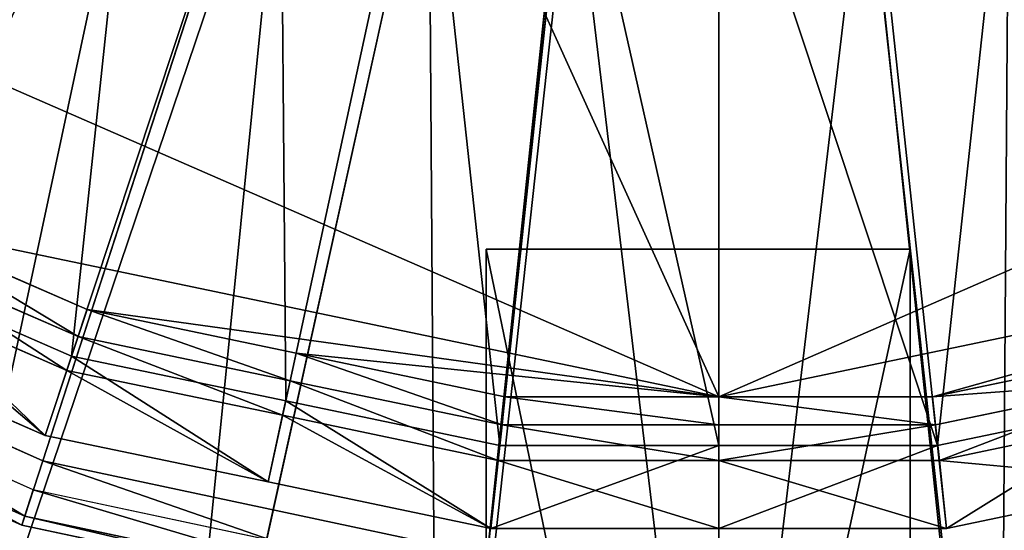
# Model space of a CAD drawing. Extents: x 0 to 22.9, y 0 to 20.5.
# Tile 17 of 233: x 4.936 to 5.572, y 5.708 to 6.037. Entities that reach past the tile are written whole.
import ezdxf

# ---------------------------------------------------------------- set-up
doc = ezdxf.new("R2010")
doc.units = 0
doc.header["$MEASUREMENT"] = 0
doc.layers.get('0').update_dxf_attribs({"color": 13, "linetype": 'CONTINUOUS'})
for name, color, linetype in [('CAST_IRON_-_PLATES_4', 27, 'CONTINUOUS'), ('GALVANIZED_METAL', 252, 'CONTINUOUS'), ('STAINLESS_STEEL', 251, 'CONTINUOUS')]:
    doc.layers.add(name, color=color, linetype=linetype)

# ---------------------------------------------------------------- blocks, each defined once
blk = doc.blocks.new('NGM5458UC_TRADECAD_DXF')
at = {"layer": 'CAST_IRON_-_PLATES_4', "color": 0}
for p, q in [((4.9512, 5.7528, 3.2809), (5.385, 7.0879, 3.2809)), ((4.9512, 5.7528, 3.2809), (5.385, 7.0879, 3.2809)), ((5.2383, 5.6917, 3.2809), (5.385, 7.0879, 3.2809)), ((5.2383, 5.6917, 3.2809), (5.385, 7.0879, 3.2809)), ((5.5317, 5.6917, 3.2809), (5.385, 7.0879, 3.2809)), ((5.5317, 5.6917, 3.2809), (5.385, 7.0879, 3.2809)), ((5.5113, 5.8893, 3.7944), (5.2376, 5.8893, 3.7944)), ((5.2376, 5.8893, 3.7944), (5.2376, 4.5677, 3.6692)), ((5.2376, 4.629, 4.0797), (5.2376, 5.8893, 4.0797)), ((5.2376, 5.8893, 4.0797), (5.5113, 5.8893, 4.0797)), ((5.2376, 5.8893, 3.7944), (5.2376, 5.8893, 4.0797)), ((5.2376, 4.629, 4.0797), (5.2376, 5.8893, 4.0797)), ((5.2376, 5.8893, 3.7944), (5.2376, 4.5677, 3.6692)), ((5.5113, 5.8893, 3.7944), (5.2376, 5.8893, 3.7944)), ((5.2376, 5.8893, 4.0797), (5.5113, 5.8893, 4.0797)), ((5.2376, 5.8893, 3.7944), (5.2376, 5.8893, 4.0797)), ((5.5113, 4.5677, 3.6692), (5.5113, 5.8893, 3.7944)), ((5.5113, 5.8893, 4.0797), (5.5113, 4.629, 4.0797)), ((5.5113, 5.8893, 3.7944), (5.5113, 5.8893, 4.0797)), ((5.5113, 5.8893, 3.7944), (5.5113, 5.8893, 4.0797)), ((5.5113, 4.5677, 3.6692), (5.5113, 5.8893, 3.7944)), ((5.5113, 5.8893, 4.0797), (5.5113, 4.629, 4.0797)), ((4.9512, 5.7528, 3.2809), (4.6831, 5.8721, 3.2809)), ((4.9512, 5.7528, 3.2809), (4.6831, 5.8721, 3.2809)), ((4.9451, 5.734, 3.1526), (4.6732, 5.8551, 3.1526)), ((4.6643, 5.8397, 3.2167), (4.9396, 5.7171, 3.2167)), ((4.6643, 5.8397, 3.2167), (4.9396, 5.7171, 3.2167)), ((4.6613, 5.8343, 3.1526), (4.9377, 5.7113, 3.1526)), ((4.6613, 5.8343, 3.1526), (4.9377, 5.7113, 3.1526)), ((4.9396, 5.7171, 3.2167), (4.9512, 5.7528, 3.2809)), ((4.9396, 5.7171, 3.2167), (4.9512, 5.7528, 3.2809)), ((5.2383, 5.6917, 3.2809), (4.9512, 5.7528, 3.2809)), ((5.2383, 5.6917, 3.2809), (4.9512, 5.7528, 3.2809)), ((4.9451, 5.734, 3.1526), (4.9377, 5.7113, 3.1526)), ((4.9451, 5.734, 3.1526), (4.9377, 5.7113, 3.1526)), ((5.2362, 5.6721, 3.1526), (4.9451, 5.734, 3.1526)), ((4.9377, 5.7113, 3.1526), (4.9396, 5.7171, 3.2167)), ((4.9377, 5.7113, 3.1526), (4.9396, 5.7171, 3.2167)), ((4.9396, 5.7171, 3.2167), (5.2343, 5.6544, 3.2167)), ((4.9396, 5.7171, 3.2167), (5.2343, 5.6544, 3.2167)), ((4.9377, 5.7113, 3.1526), (5.2337, 5.6483, 3.1526)), ((4.9377, 5.7113, 3.1526), (5.2337, 5.6483, 3.1526))]:
    blk.add_line(p, q, dxfattribs=at)
at = {"layer": 'STAINLESS_STEEL', "color": 0}
for p, q in [((4.412, 7.942, 3.1355), (5.3877, 5.7941, 3.1355)), ((4.412, 7.942, 3.1355), (5.3877, 5.7941, 3.1355)), ((4.9698, 5.8202, 2.5532), (5.1045, 6.2267, 2.5357)), ((4.9698, 5.8202, 2.5532), (5.1045, 6.2267, 2.5357)), ((5.1081, 5.7914, 2.5532), (5.1982, 6.2071, 2.5357)), ((5.1081, 5.7914, 2.5532), (5.1982, 6.2071, 2.5357)), ((5.1079, 6.1951, 2.3976), (4.851, 5.4363, 2.3976)), ((5.1079, 6.1951, 2.3976), (4.851, 5.4363, 2.3976)), ((5.2464, 5.7626, 2.5532), (5.2919, 6.1876, 2.5357)), ((5.2464, 5.7626, 2.5532), (5.2919, 6.1876, 2.5357)), ((5.3877, 5.7626, 2.5532), (5.3877, 6.1876, 2.5357)), ((5.3877, 5.7626, 2.5532), (5.3877, 6.1876, 2.5357)), ((5.5291, 5.7626, 2.5532), (5.4836, 6.1876, 2.5357)), ((5.5291, 5.7626, 2.5532), (5.4836, 6.1876, 2.5357)), ((5.2005, 6.1754, 2.3976), (5.0286, 5.3985, 2.3976)), ((5.2005, 6.1754, 2.3976), (5.0286, 5.3985, 2.3976)), ((5.2931, 6.1557, 2.3976), (5.2062, 5.3608, 2.3976)), ((5.2931, 6.1557, 2.3976), (5.2062, 5.3608, 2.3976)), ((5.3877, 6.1557, 2.3976), (5.3877, 5.3608, 2.3976)), ((5.3877, 6.1557, 2.3976), (5.3877, 5.3608, 2.3976)), ((5.4824, 6.1557, 2.3976), (5.5693, 5.3608, 2.3976)), ((5.4824, 6.1557, 2.3976), (5.5693, 5.3608, 2.3976)), ((4.8537, 5.9054, 3.1355), (4.9798, 5.8504, 3.1355)), ((4.8537, 5.9054, 3.1355), (5.3877, 5.7941, 3.1355)), ((4.8537, 5.9054, 3.1355), (4.9798, 5.8504, 3.1355)), ((4.8537, 5.9054, 3.1355), (5.3877, 5.7941, 3.1355)), ((5.3877, 5.7941, 3.1355), (5.9218, 5.9054, 3.1355)), ((5.3877, 5.7941, 3.1355), (5.9218, 5.9054, 3.1355)), ((4.8461, 5.8887, 2.906), (4.974, 5.8329, 2.906)), ((4.8461, 5.8887, 2.906), (4.974, 5.8329, 2.906)), ((4.8461, 5.8887, 2.9726), (4.974, 5.8329, 2.9726)), ((4.8461, 5.8887, 2.9726), (4.974, 5.8329, 2.9726)), ((4.8406, 5.8766, 2.5532), (4.9698, 5.8202, 2.5532)), ((4.8406, 5.8766, 2.5532), (4.9698, 5.8202, 2.5532)), ((4.9667, 5.8111, 2.906), (4.8366, 5.8678, 2.906)), ((4.9667, 5.8111, 2.906), (4.8366, 5.8678, 2.906)), ((4.974, 5.8329, 2.9726), (4.9798, 5.8504, 3.1355)), ((4.974, 5.8329, 2.9726), (4.9798, 5.8504, 3.1355)), ((4.9798, 5.8504, 3.1355), (5.1148, 5.8223, 3.1355)), ((4.9798, 5.8504, 3.1355), (5.1148, 5.8223, 3.1355)), ((4.9667, 5.8111, 2.906), (4.974, 5.8329, 2.906)), ((4.9667, 5.8111, 2.906), (4.974, 5.8329, 2.906)), ((4.974, 5.8329, 2.906), (5.1109, 5.8044, 2.906)), ((4.974, 5.8329, 2.906), (5.1109, 5.8044, 2.906)), ((4.974, 5.8329, 2.906), (4.974, 5.8329, 2.9726)), ((4.974, 5.8329, 2.9726), (5.1109, 5.8044, 2.9726)), ((4.974, 5.8329, 2.906), (4.974, 5.8329, 2.9726)), ((4.974, 5.8329, 2.9726), (5.1109, 5.8044, 2.9726)), ((4.9528, 5.7691, 2.6076), (4.8184, 5.8277, 2.6076)), ((4.9528, 5.7691, 2.6076), (4.8184, 5.8277, 2.6076)), ((4.9698, 5.8202, 2.5532), (4.9528, 5.7691, 2.6076)), ((4.9698, 5.8202, 2.5532), (4.9528, 5.7691, 2.6076)), ((4.9698, 5.8202, 2.5532), (5.1081, 5.7914, 2.5532)), ((4.9698, 5.8202, 2.5532), (5.1081, 5.7914, 2.5532)), ((5.1109, 5.8044, 2.9726), (5.1148, 5.8223, 3.1355)), ((5.1109, 5.8044, 2.9726), (5.1148, 5.8223, 3.1355)), ((5.1148, 5.8223, 3.1355), (5.2497, 5.7941, 3.1355)), ((5.1148, 5.8223, 3.1355), (5.2497, 5.7941, 3.1355)), ((5.1148, 5.8223, 3.1355), (5.3877, 5.7941, 3.1355)), ((5.1148, 5.8223, 3.1355), (5.3877, 5.7941, 3.1355)), ((5.5258, 5.7941, 3.1355), (5.6607, 5.8223, 3.1355)), ((5.5258, 5.7941, 3.1355), (5.6607, 5.8223, 3.1355)), ((4.9528, 5.7691, 2.6076), (4.9667, 5.8111, 2.906)), ((4.9528, 5.7691, 2.6076), (4.9667, 5.8111, 2.906)), ((5.106, 5.7821, 2.906), (4.9667, 5.8111, 2.906)), ((5.106, 5.7821, 2.906), (4.9667, 5.8111, 2.906)), ((5.106, 5.7821, 2.906), (5.1109, 5.8044, 2.906)), ((5.106, 5.7821, 2.906), (5.1109, 5.8044, 2.906)), ((5.1109, 5.8044, 2.906), (5.2478, 5.7759, 2.906)), ((5.1109, 5.8044, 2.906), (5.2478, 5.7759, 2.906)), ((5.1109, 5.8044, 2.906), (5.1109, 5.8044, 2.9726)), ((5.1109, 5.8044, 2.9726), (5.2478, 5.7759, 2.9726)), ((5.1109, 5.8044, 2.906), (5.1109, 5.8044, 2.9726)), ((5.1109, 5.8044, 2.9726), (5.2478, 5.7759, 2.9726)), ((5.6646, 5.8044, 2.906), (5.5277, 5.7759, 2.906)), ((5.5277, 5.7759, 2.9726), (5.6646, 5.8044, 2.9726)), ((5.6646, 5.8044, 2.906), (5.5277, 5.7759, 2.906)), ((5.5277, 5.7759, 2.9726), (5.6646, 5.8044, 2.9726)), ((5.2478, 5.7759, 2.9726), (5.2497, 5.7941, 3.1355)), ((5.2478, 5.7759, 2.9726), (5.2497, 5.7941, 3.1355)), ((5.2497, 5.7941, 3.1355), (5.3877, 5.7941, 3.1355)), ((5.2497, 5.7941, 3.1355), (5.3877, 5.7941, 3.1355)), ((5.3877, 5.7941, 3.1355), (5.3877, 5.7759, 2.9726)), ((5.3877, 5.7941, 3.1355), (5.3877, 5.7759, 2.9726)), ((5.3877, 5.7941, 3.1355), (5.5258, 5.7941, 3.1355)), ((5.3877, 5.7941, 3.1355), (5.5258, 5.7941, 3.1355)), ((5.5258, 5.7941, 3.1355), (5.5277, 5.7759, 2.9726)), ((5.5258, 5.7941, 3.1355), (5.5277, 5.7759, 2.9726)), ((5.1081, 5.7914, 2.5532), (5.0967, 5.7391, 2.6076)), ((5.1081, 5.7914, 2.5532), (5.0967, 5.7391, 2.6076)), ((5.1081, 5.7914, 2.5532), (5.2464, 5.7626, 2.5532)), ((5.1081, 5.7914, 2.5532), (5.2464, 5.7626, 2.5532)), ((5.5291, 5.7626, 2.5532), (5.6674, 5.7914, 2.5532)), ((5.5291, 5.7626, 2.5532), (5.6674, 5.7914, 2.5532)), ((5.0967, 5.7391, 2.6076), (5.106, 5.7821, 2.906)), ((5.0967, 5.7391, 2.6076), (5.106, 5.7821, 2.906)), ((5.2453, 5.753, 2.906), (5.106, 5.7821, 2.906)), ((5.2453, 5.753, 2.906), (5.106, 5.7821, 2.906)), ((5.6695, 5.7821, 2.906), (5.5302, 5.753, 2.906)), ((5.6695, 5.7821, 2.906), (5.5302, 5.753, 2.906)), ((5.2453, 5.753, 2.906), (5.2478, 5.7759, 2.906)), ((5.2453, 5.753, 2.906), (5.2478, 5.7759, 2.906)), ((5.2478, 5.7759, 2.906), (5.3877, 5.7759, 2.906)), ((5.2478, 5.7759, 2.906), (5.3877, 5.7759, 2.906)), ((5.2478, 5.7759, 2.906), (5.2478, 5.7759, 2.9726)), ((5.2478, 5.7759, 2.9726), (5.3877, 5.7759, 2.9726)), ((5.2478, 5.7759, 2.906), (5.2478, 5.7759, 2.9726)), ((5.2478, 5.7759, 2.9726), (5.3877, 5.7759, 2.9726)), ((5.3877, 5.7759, 2.906), (5.3877, 5.753, 2.906)), ((5.5277, 5.7759, 2.906), (5.3877, 5.7759, 2.906)), ((5.3877, 5.7759, 2.906), (5.3877, 5.7759, 2.9726)), ((5.3877, 5.7759, 2.9726), (5.5277, 5.7759, 2.9726)), ((5.3877, 5.7759, 2.906), (5.3877, 5.7759, 2.9726)), ((5.3877, 5.7759, 2.906), (5.3877, 5.753, 2.906)), ((5.5277, 5.7759, 2.906), (5.3877, 5.7759, 2.906)), ((5.3877, 5.7759, 2.9726), (5.5277, 5.7759, 2.9726)), ((5.5277, 5.7759, 2.906), (5.5277, 5.7759, 2.9726)), ((5.5277, 5.7759, 2.906), (5.5277, 5.7759, 2.9726)), ((5.5302, 5.753, 2.906), (5.5277, 5.7759, 2.906)), ((5.5302, 5.753, 2.906), (5.5277, 5.7759, 2.906)), ((5.0967, 5.7391, 2.6076), (4.9528, 5.7691, 2.6076)), ((5.0967, 5.7391, 2.6076), (4.9528, 5.7691, 2.6076)), ((5.2464, 5.7626, 2.5532), (5.2406, 5.7091, 2.6076)), ((5.2464, 5.7626, 2.5532), (5.2406, 5.7091, 2.6076)), ((5.2464, 5.7626, 2.5532), (5.3877, 5.7626, 2.5532)), ((5.2464, 5.7626, 2.5532), (5.3877, 5.7626, 2.5532)), ((5.3877, 5.7626, 2.5532), (5.5291, 5.7626, 2.5532)), ((5.3877, 5.7626, 2.5532), (5.5291, 5.7626, 2.5532)), ((5.3877, 5.7626, 2.5532), (5.3877, 5.7091, 2.6076)), ((5.3877, 5.7626, 2.5532), (5.3877, 5.7091, 2.6076)), ((5.5291, 5.7626, 2.5532), (5.5349, 5.7091, 2.6076)), ((5.5291, 5.7626, 2.5532), (5.5349, 5.7091, 2.6076)), ((5.2453, 5.753, 2.906), (5.2406, 5.7091, 2.6076)), ((5.2453, 5.753, 2.906), (5.2406, 5.7091, 2.6076)), ((5.3877, 5.753, 2.906), (5.2453, 5.753, 2.906)), ((5.3877, 5.753, 2.906), (5.2453, 5.753, 2.906)), ((5.5302, 5.753, 2.906), (5.3877, 5.753, 2.906)), ((5.3877, 5.7091, 2.6076), (5.3877, 5.753, 2.906)), ((5.5302, 5.753, 2.906), (5.3877, 5.753, 2.906)), ((5.3877, 5.7091, 2.6076), (5.3877, 5.753, 2.906)), ((5.5349, 5.7091, 2.6076), (5.5302, 5.753, 2.906)), ((5.5349, 5.7091, 2.6076), (5.5302, 5.753, 2.906)), ((5.2406, 5.7091, 2.6076), (5.0967, 5.7391, 2.6076)), ((5.2406, 5.7091, 2.6076), (5.0967, 5.7391, 2.6076)), ((5.6788, 5.7391, 2.6076), (5.5349, 5.7091, 2.6076)), ((5.6788, 5.7391, 2.6076), (5.5349, 5.7091, 2.6076)), ((5.3877, 5.7091, 2.6076), (5.2406, 5.7091, 2.6076)), ((5.3877, 5.7091, 2.6076), (5.2406, 5.7091, 2.6076)), ((5.5349, 5.7091, 2.6076), (5.3877, 5.7091, 2.6076)), ((5.5349, 5.7091, 2.6076), (5.3877, 5.7091, 2.6076))]:
    blk.add_line(p, q, dxfattribs=at)
at = {"layer": 'CAST_IRON_-_PLATES_4', "color": 0}
mesh = blk.add_polyface(dxfattribs=at)
corners = [(5.385, 7.0879, 3.2809), (4.6831, 5.8721, 3.2809), (4.4457, 6.0446, 3.2809)]
mesh.append_faces([[corners[k] for k in face] for face in [(0, 1, 2)]], dxfattribs={"color": 0})
mesh = blk.add_polyface(dxfattribs=at)
corners = [(5.385, 7.0879, 3.2809), (4.9512, 5.7528, 3.2809), (4.6831, 5.8721, 3.2809)]
mesh.append_faces([[corners[k] for k in face] for face in [(0, 1, 2)]], dxfattribs={"color": 0})
mesh = blk.add_polyface(dxfattribs=at)
corners = [(5.385, 7.0879, 3.2809), (5.2383, 5.6917, 3.2809), (4.9512, 5.7528, 3.2809)]
mesh.append_faces([[corners[k] for k in face] for face in [(0, 1, 2)]], dxfattribs={"color": 0})
mesh = blk.add_polyface(dxfattribs=at)
corners = [(5.5317, 5.6917, 3.2809), (5.2383, 5.6917, 3.2809), (5.385, 7.0879, 3.2809)]
mesh.append_faces([[corners[k] for k in face] for face in [(0, 1, 2)]], dxfattribs={"color": 0})
mesh = blk.add_polyface(dxfattribs=at)
corners = [(6.3243, 6.0446, 3.2809), (6.0869, 5.8721, 3.2809), (5.385, 7.0879, 3.2809)]
mesh.append_faces([[corners[k] for k in face] for face in [(0, 1, 2)]], dxfattribs={"color": 0})
mesh = blk.add_polyface(dxfattribs=at)
corners = [(6.0869, 5.8721, 3.2809), (5.8188, 5.7528, 3.2809), (5.385, 7.0879, 3.2809)]
mesh.append_faces([[corners[k] for k in face] for face in [(0, 1, 2)]], dxfattribs={"color": 0})
mesh = blk.add_polyface(dxfattribs=at)
corners = [(5.8188, 5.7528, 3.2809), (5.5317, 5.6917, 3.2809), (5.385, 7.0879, 3.2809)]
mesh.append_faces([[corners[k] for k in face] for face in [(0, 1, 2)]], dxfattribs={"color": 0})
mesh = blk.add_polyface(dxfattribs=at)
corners = [(5.5113, 4.5677, 3.6692), (5.2376, 5.8893, 3.7944), (5.2376, 4.5677, 3.6692), (5.5113, 5.8893, 3.7944)]
mesh.append_faces([[corners[k] for k in face] for face in [(0, 1, 2), (1, 0, 3)]], dxfattribs={"vtx0": -1, "color": 0})
mesh = blk.add_polyface(dxfattribs=at)
corners = [(5.5113, 5.8893, 4.0797), (5.2376, 4.629, 4.0797), (5.2376, 5.8893, 4.0797), (5.5113, 4.629, 4.0797)]
mesh.append_faces([[corners[k] for k in face] for face in [(0, 1, 2), (1, 0, 3)]], dxfattribs={"vtx0": -1, "color": 0})
mesh = blk.add_polyface(dxfattribs=at)
corners = [(5.2376, 5.8893, 3.7944), (5.2376, 4.629, 4.0797), (5.2376, 4.5677, 3.6692), (5.2376, 5.8893, 4.0797)]
mesh.append_faces([[corners[k] for k in face] for face in [(0, 1, 2), (1, 0, 3)]], dxfattribs={"vtx0": -1, "color": 0})
mesh = blk.add_polyface(dxfattribs=at)
corners = [(5.5113, 5.8893, 4.0797), (5.2376, 5.8893, 3.7944), (5.5113, 5.8893, 3.7944), (5.2376, 5.8893, 4.0797)]
mesh.append_faces([[corners[k] for k in face] for face in [(0, 1, 2), (1, 0, 3)]], dxfattribs={"vtx0": -1, "color": 0})
mesh = blk.add_polyface(dxfattribs=at)
corners = [(5.5113, 4.629, 4.0797), (5.5113, 5.8893, 3.7944), (5.5113, 4.5677, 3.6692), (5.5113, 5.8893, 4.0797)]
mesh.append_faces([[corners[k] for k in face] for face in [(0, 1, 2), (1, 0, 3)]], dxfattribs={"vtx0": -1, "color": 0})
mesh = blk.add_polyface(dxfattribs=at)
corners = [(4.6831, 5.8721, 3.2809), (4.9396, 5.7171, 3.2167), (4.6643, 5.8397, 3.2167), (4.9512, 5.7528, 3.2809)]
mesh.append_faces([[corners[k] for k in face] for face in [(0, 1, 2), (1, 0, 3)]], dxfattribs={"vtx0": -1, "color": 0})
mesh = blk.add_polyface(dxfattribs=at)
corners = [(4.9377, 5.7113, 3.1526), (4.6732, 5.8551, 3.1526), (4.6613, 5.8343, 3.1526), (4.9451, 5.734, 3.1526)]
mesh.append_faces([[corners[k] for k in face] for face in [(0, 1, 2), (1, 0, 3)]], dxfattribs={"vtx0": -1, "color": 0})
mesh = blk.add_polyface(dxfattribs=at)
corners = [(4.6643, 5.8397, 3.2167), (4.9377, 5.7113, 3.1526), (4.6613, 5.8343, 3.1526), (4.9396, 5.7171, 3.2167)]
mesh.append_faces([[corners[k] for k in face] for face in [(0, 1, 2), (1, 0, 3)]], dxfattribs={"vtx0": -1, "color": 0})
mesh = blk.add_polyface(dxfattribs=at)
corners = [(4.9512, 5.7528, 3.2809), (5.2343, 5.6544, 3.2167), (4.9396, 5.7171, 3.2167), (5.2383, 5.6917, 3.2809)]
mesh.append_faces([[corners[k] for k in face] for face in [(0, 1, 2), (1, 0, 3)]], dxfattribs={"vtx0": -1, "color": 0})
mesh = blk.add_polyface(dxfattribs=at)
corners = [(5.5317, 5.6917, 3.2809), (5.8304, 5.7171, 3.2167), (5.5357, 5.6544, 3.2167), (5.8188, 5.7528, 3.2809)]
mesh.append_faces([[corners[k] for k in face] for face in [(0, 1, 2), (1, 0, 3)]], dxfattribs={"vtx0": -1, "color": 0})
mesh = blk.add_polyface(dxfattribs=at)
corners = [(5.2337, 5.6483, 3.1526), (4.9451, 5.734, 3.1526), (4.9377, 5.7113, 3.1526), (5.2362, 5.6721, 3.1526)]
mesh.append_faces([[corners[k] for k in face] for face in [(0, 1, 2), (1, 0, 3)]], dxfattribs={"vtx0": -1, "color": 0})
mesh = blk.add_polyface(dxfattribs=at)
corners = [(5.5363, 5.6483, 3.1526), (5.8249, 5.734, 3.1526), (5.5338, 5.6721, 3.1526), (5.8323, 5.7113, 3.1526)]
mesh.append_faces([[corners[k] for k in face] for face in [(0, 1, 2), (1, 0, 3)]], dxfattribs={"vtx0": -1, "color": 0})
mesh = blk.add_polyface(dxfattribs=at)
corners = [(4.9396, 5.7171, 3.2167), (5.2337, 5.6483, 3.1526), (4.9377, 5.7113, 3.1526), (5.2343, 5.6544, 3.2167)]
mesh.append_faces([[corners[k] for k in face] for face in [(0, 1, 2), (1, 0, 3)]], dxfattribs={"vtx0": -1, "color": 0})
mesh = blk.add_polyface(dxfattribs=at)
corners = [(5.5357, 5.6544, 3.2167), (5.8323, 5.7113, 3.1526), (5.5363, 5.6483, 3.1526), (5.8304, 5.7171, 3.2167)]
mesh.append_faces([[corners[k] for k in face] for face in [(0, 1, 2), (1, 0, 3)]], dxfattribs={"vtx0": -1, "color": 0})
at = {"layer": 'GALVANIZED_METAL', "color": 0}
mesh = blk.add_polyface(dxfattribs=at)
corners = [(22.2899, 0.579), (0.6671, 18.884), (0.6671, 0.9145), (22.2899, 18.884)]
mesh.append_faces([[corners[k] for k in face] for face in [(0, 1, 2), (1, 0, 3)]], dxfattribs={"vtx0": -1, "color": 0})
at = {"layer": 'STAINLESS_STEEL', "color": 0}
mesh = blk.add_polyface(dxfattribs=at)
corners = [(10.9712, 19.4002, 1.9807), (10.3994, 4.0945, 1.9807), (1.0824, 19.4007, 1.9807), (10.9712, 4.6528, 1.9807)]
mesh.append_faces([[corners[k] for k in face] for face in [(0, 1, 2), (1, 0, 3)]], dxfattribs={"vtx0": -1, "color": 0})
mesh = blk.add_polyface(dxfattribs=at)
corners = [(10.3994, 4.0945, 1.9807), (1.0824, 4.0945, 1.9807), (1.0824, 19.4007, 1.9807)]
mesh.append_faces([[corners[k] for k in face] for face in [(0, 1, 2)]], dxfattribs={"color": 0})
mesh = blk.add_polyface(dxfattribs=at)
corners = [(5.3877, 5.7941, 3.1355), (4.412, 6.2199, 3.1355), (4.412, 7.942, 3.1355), (4.8537, 5.9054, 3.1355)]
mesh.append_faces([[corners[k] for k in face] for face in [(0, 1, 2), (1, 0, 3)]], dxfattribs={"vtx0": -1, "color": 0})
mesh = blk.add_polyface(dxfattribs=at)
corners = [(6.3635, 6.2199, 3.1355), (5.3877, 5.7941, 3.1355), (4.412, 7.942, 3.1355), (5.9218, 5.9054, 3.1355)]
mesh.append_faces([[corners[k] for k in face] for face in [(0, 1, 2), (1, 0, 3)]], dxfattribs={"vtx0": -1, "color": 0})
mesh = blk.add_polyface(dxfattribs=at)
corners = [(4.8406, 5.8766, 2.5532), (4.9295, 6.303, 2.5357), (4.7114, 5.9329, 2.5532), (5.017, 6.2648, 2.5357)]
mesh.append_faces([[corners[k] for k in face] for face in [(0, 1, 2), (1, 0, 3)]], dxfattribs={"vtx0": -1, "color": 0})
mesh = blk.add_polyface(dxfattribs=at)
corners = [(4.9349, 6.2721, 2.3976), (4.6852, 5.5103, 2.3976), (4.5193, 5.5842, 2.3976), (5.0214, 6.2336, 2.3976)]
mesh.append_faces([[corners[k] for k in face] for face in [(0, 1, 2), (1, 0, 3)]], dxfattribs={"vtx0": -1, "color": 0})
mesh = blk.add_polyface(dxfattribs=at)
corners = [(4.9698, 5.8202, 2.5532), (5.017, 6.2648, 2.5357), (4.8406, 5.8766, 2.5532), (5.1045, 6.2267, 2.5357)]
mesh.append_faces([[corners[k] for k in face] for face in [(0, 1, 2), (1, 0, 3)]], dxfattribs={"vtx0": -1, "color": 0})
mesh = blk.add_polyface(dxfattribs=at)
corners = [(5.0214, 6.2336, 2.3976), (4.851, 5.4363, 2.3976), (4.6852, 5.5103, 2.3976), (5.1079, 6.1951, 2.3976)]
mesh.append_faces([[corners[k] for k in face] for face in [(0, 1, 2), (1, 0, 3)]], dxfattribs={"vtx0": -1, "color": 0})
mesh = blk.add_polyface(dxfattribs=at)
corners = [(5.1081, 5.7914, 2.5532), (5.1045, 6.2267, 2.5357), (4.9698, 5.8202, 2.5532), (5.1982, 6.2071, 2.5357)]
mesh.append_faces([[corners[k] for k in face] for face in [(0, 1, 2), (1, 0, 3)]], dxfattribs={"vtx0": -1, "color": 0})
mesh = blk.add_polyface(dxfattribs=at)
corners = [(5.2464, 5.7626, 2.5532), (5.1982, 6.2071, 2.5357), (5.1081, 5.7914, 2.5532), (5.2919, 6.1876, 2.5357)]
mesh.append_faces([[corners[k] for k in face] for face in [(0, 1, 2), (1, 0, 3)]], dxfattribs={"vtx0": -1, "color": 0})
mesh = blk.add_polyface(dxfattribs=at)
corners = [(5.5291, 5.7626, 2.5532), (5.5773, 6.2071, 2.5357), (5.4836, 6.1876, 2.5357), (5.6674, 5.7914, 2.5532)]
mesh.append_faces([[corners[k] for k in face] for face in [(0, 1, 2), (1, 0, 3)]], dxfattribs={"vtx0": -1, "color": 0})
mesh = blk.add_polyface(dxfattribs=at)
corners = [(5.1079, 6.1951, 2.3976), (5.0286, 5.3985, 2.3976), (4.851, 5.4363, 2.3976), (5.2005, 6.1754, 2.3976)]
mesh.append_faces([[corners[k] for k in face] for face in [(0, 1, 2), (1, 0, 3)]], dxfattribs={"vtx0": -1, "color": 0})
mesh = blk.add_polyface(dxfattribs=at)
corners = [(5.3877, 5.7626, 2.5532), (5.2919, 6.1876, 2.5357), (5.2464, 5.7626, 2.5532), (5.3877, 6.1876, 2.5357)]
mesh.append_faces([[corners[k] for k in face] for face in [(0, 1, 2), (1, 0, 3)]], dxfattribs={"vtx0": -1, "color": 0})
mesh = blk.add_polyface(dxfattribs=at)
corners = [(5.5291, 5.7626, 2.5532), (5.3877, 6.1876, 2.5357), (5.3877, 5.7626, 2.5532), (5.4836, 6.1876, 2.5357)]
mesh.append_faces([[corners[k] for k in face] for face in [(0, 1, 2), (1, 0, 3)]], dxfattribs={"vtx0": -1, "color": 0})
mesh = blk.add_polyface(dxfattribs=at)
corners = [(5.2005, 6.1754, 2.3976), (5.2062, 5.3608, 2.3976), (5.0286, 5.3985, 2.3976), (5.2931, 6.1557, 2.3976)]
mesh.append_faces([[corners[k] for k in face] for face in [(0, 1, 2), (1, 0, 3)]], dxfattribs={"vtx0": -1, "color": 0})
mesh = blk.add_polyface(dxfattribs=at)
corners = [(5.575, 6.1754, 2.3976), (5.5693, 5.3608, 2.3976), (5.4824, 6.1557, 2.3976), (5.7469, 5.3985, 2.3976)]
mesh.append_faces([[corners[k] for k in face] for face in [(0, 1, 2), (1, 0, 3)]], dxfattribs={"vtx0": -1, "color": 0})
mesh = blk.add_polyface(dxfattribs=at)
corners = [(5.2931, 6.1557, 2.3976), (5.3877, 5.3608, 2.3976), (5.2062, 5.3608, 2.3976), (5.3877, 6.1557, 2.3976)]
mesh.append_faces([[corners[k] for k in face] for face in [(0, 1, 2), (1, 0, 3)]], dxfattribs={"vtx0": -1, "color": 0})
mesh = blk.add_polyface(dxfattribs=at)
corners = [(5.4824, 6.1557, 2.3976), (5.3877, 5.3608, 2.3976), (5.3877, 6.1557, 2.3976), (5.5693, 5.3608, 2.3976)]
mesh.append_faces([[corners[k] for k in face] for face in [(0, 1, 2), (1, 0, 3)]], dxfattribs={"vtx0": -1, "color": 0})
mesh = blk.add_polyface(dxfattribs=at)
corners = [(4.8537, 5.9054, 3.1355), (4.974, 5.8329, 2.9726), (4.8461, 5.8887, 2.9726), (4.9798, 5.8504, 3.1355)]
mesh.append_faces([[corners[k] for k in face] for face in [(0, 1, 2), (1, 0, 3)]], dxfattribs={"vtx0": -1, "color": 0})
mesh = blk.add_polyface(dxfattribs=at)
corners = [(5.3877, 5.7941, 3.1355), (4.9798, 5.8504, 3.1355), (4.8537, 5.9054, 3.1355), (5.1148, 5.8223, 3.1355)]
mesh.append_faces([[corners[k] for k in face] for face in [(0, 1, 2), (1, 0, 3)]], dxfattribs={"vtx0": -1, "color": 0})
mesh = blk.add_polyface(dxfattribs=at)
corners = [(5.9218, 5.9054, 3.1355), (5.5258, 5.7941, 3.1355), (5.3877, 5.7941, 3.1355), (5.6607, 5.8223, 3.1355)]
mesh.append_faces([[corners[k] for k in face] for face in [(0, 1, 2), (1, 0, 3)]], dxfattribs={"vtx0": -1, "color": 0})
mesh = blk.add_polyface(dxfattribs=at)
corners = [(4.8461, 5.8887, 2.906), (4.9667, 5.8111, 2.906), (4.8366, 5.8678, 2.906), (4.974, 5.8329, 2.906)]
mesh.append_faces([[corners[k] for k in face] for face in [(0, 1, 2), (1, 0, 3)]], dxfattribs={"vtx0": -1, "color": 0})
mesh = blk.add_polyface(dxfattribs=at)
corners = [(4.8461, 5.8887, 2.9726), (4.974, 5.8329, 2.906), (4.8461, 5.8887, 2.906), (4.974, 5.8329, 2.9726)]
mesh.append_faces([[corners[k] for k in face] for face in [(0, 1, 2), (1, 0, 3)]], dxfattribs={"vtx0": -1, "color": 0})
mesh = blk.add_polyface(dxfattribs=at)
corners = [(4.9528, 5.7691, 2.6076), (4.8406, 5.8766, 2.5532), (4.8184, 5.8277, 2.6076), (4.9698, 5.8202, 2.5532)]
mesh.append_faces([[corners[k] for k in face] for face in [(0, 1, 2), (1, 0, 3)]], dxfattribs={"vtx0": -1, "color": 0})
mesh = blk.add_polyface(dxfattribs=at)
corners = [(4.8366, 5.8678, 2.906), (4.9528, 5.7691, 2.6076), (4.8184, 5.8277, 2.6076), (4.9667, 5.8111, 2.906)]
mesh.append_faces([[corners[k] for k in face] for face in [(0, 1, 2), (1, 0, 3)]], dxfattribs={"vtx0": -1, "color": 0})
mesh = blk.add_polyface(dxfattribs=at)
corners = [(4.9798, 5.8504, 3.1355), (5.1109, 5.8044, 2.9726), (4.974, 5.8329, 2.9726), (5.1148, 5.8223, 3.1355)]
mesh.append_faces([[corners[k] for k in face] for face in [(0, 1, 2), (1, 0, 3)]], dxfattribs={"vtx0": -1, "color": 0})
mesh = blk.add_polyface(dxfattribs=at)
corners = [(4.974, 5.8329, 2.906), (5.106, 5.7821, 2.906), (4.9667, 5.8111, 2.906), (5.1109, 5.8044, 2.906)]
mesh.append_faces([[corners[k] for k in face] for face in [(0, 1, 2), (1, 0, 3)]], dxfattribs={"vtx0": -1, "color": 0})
mesh = blk.add_polyface(dxfattribs=at)
corners = [(4.974, 5.8329, 2.9726), (5.1109, 5.8044, 2.906), (4.974, 5.8329, 2.906), (5.1109, 5.8044, 2.9726)]
mesh.append_faces([[corners[k] for k in face] for face in [(0, 1, 2), (1, 0, 3)]], dxfattribs={"vtx0": -1, "color": 0})
mesh = blk.add_polyface(dxfattribs=at)
corners = [(5.0967, 5.7391, 2.6076), (4.9698, 5.8202, 2.5532), (4.9528, 5.7691, 2.6076), (5.1081, 5.7914, 2.5532)]
mesh.append_faces([[corners[k] for k in face] for face in [(0, 1, 2), (1, 0, 3)]], dxfattribs={"vtx0": -1, "color": 0})
mesh = blk.add_polyface(dxfattribs=at)
corners = [(5.1148, 5.8223, 3.1355), (5.2478, 5.7759, 2.9726), (5.1109, 5.8044, 2.9726), (5.2497, 5.7941, 3.1355)]
mesh.append_faces([[corners[k] for k in face] for face in [(0, 1, 2), (1, 0, 3)]], dxfattribs={"vtx0": -1, "color": 0})
mesh = blk.add_polyface(dxfattribs=at)
corners = [(5.3877, 5.7941, 3.1355), (5.2497, 5.7941, 3.1355), (5.1148, 5.8223, 3.1355)]
mesh.append_faces([[corners[k] for k in face] for face in [(0, 1, 2)]], dxfattribs={"color": 0})
mesh = blk.add_polyface(dxfattribs=at)
corners = [(5.5258, 5.7941, 3.1355), (5.6646, 5.8044, 2.9726), (5.5277, 5.7759, 2.9726), (5.6607, 5.8223, 3.1355)]
mesh.append_faces([[corners[k] for k in face] for face in [(0, 1, 2), (1, 0, 3)]], dxfattribs={"vtx0": -1, "color": 0})
mesh = blk.add_polyface(dxfattribs=at)
corners = [(4.9667, 5.8111, 2.906), (5.0967, 5.7391, 2.6076), (4.9528, 5.7691, 2.6076), (5.106, 5.7821, 2.906)]
mesh.append_faces([[corners[k] for k in face] for face in [(0, 1, 2), (1, 0, 3)]], dxfattribs={"vtx0": -1, "color": 0})
mesh = blk.add_polyface(dxfattribs=at)
corners = [(5.1109, 5.8044, 2.906), (5.2453, 5.753, 2.906), (5.106, 5.7821, 2.906), (5.2478, 5.7759, 2.906)]
mesh.append_faces([[corners[k] for k in face] for face in [(0, 1, 2), (1, 0, 3)]], dxfattribs={"vtx0": -1, "color": 0})
mesh = blk.add_polyface(dxfattribs=at)
corners = [(5.1109, 5.8044, 2.9726), (5.2478, 5.7759, 2.906), (5.1109, 5.8044, 2.906), (5.2478, 5.7759, 2.9726)]
mesh.append_faces([[corners[k] for k in face] for face in [(0, 1, 2), (1, 0, 3)]], dxfattribs={"vtx0": -1, "color": 0})
mesh = blk.add_polyface(dxfattribs=at)
corners = [(5.5277, 5.7759, 2.9726), (5.6646, 5.8044, 2.906), (5.5277, 5.7759, 2.906), (5.6646, 5.8044, 2.9726)]
mesh.append_faces([[corners[k] for k in face] for face in [(0, 1, 2), (1, 0, 3)]], dxfattribs={"vtx0": -1, "color": 0})
mesh = blk.add_polyface(dxfattribs=at)
corners = [(5.6646, 5.8044, 2.906), (5.5302, 5.753, 2.906), (5.5277, 5.7759, 2.906), (5.6695, 5.7821, 2.906)]
mesh.append_faces([[corners[k] for k in face] for face in [(0, 1, 2), (1, 0, 3)]], dxfattribs={"vtx0": -1, "color": 0})
mesh = blk.add_polyface(dxfattribs=at)
corners = [(5.2497, 5.7941, 3.1355), (5.3877, 5.7759, 2.9726), (5.2478, 5.7759, 2.9726), (5.3877, 5.7941, 3.1355)]
mesh.append_faces([[corners[k] for k in face] for face in [(0, 1, 2), (1, 0, 3)]], dxfattribs={"vtx0": -1, "color": 0})
mesh = blk.add_polyface(dxfattribs=at)
corners = [(5.3877, 5.7941, 3.1355), (5.5277, 5.7759, 2.9726), (5.3877, 5.7759, 2.9726), (5.5258, 5.7941, 3.1355)]
mesh.append_faces([[corners[k] for k in face] for face in [(0, 1, 2), (1, 0, 3)]], dxfattribs={"vtx0": -1, "color": 0})
mesh = blk.add_polyface(dxfattribs=at)
corners = [(5.2406, 5.7091, 2.6076), (5.1081, 5.7914, 2.5532), (5.0967, 5.7391, 2.6076), (5.2464, 5.7626, 2.5532)]
mesh.append_faces([[corners[k] for k in face] for face in [(0, 1, 2), (1, 0, 3)]], dxfattribs={"vtx0": -1, "color": 0})
mesh = blk.add_polyface(dxfattribs=at)
corners = [(5.5349, 5.7091, 2.6076), (5.6674, 5.7914, 2.5532), (5.5291, 5.7626, 2.5532), (5.6788, 5.7391, 2.6076)]
mesh.append_faces([[corners[k] for k in face] for face in [(0, 1, 2), (1, 0, 3)]], dxfattribs={"vtx0": -1, "color": 0})
mesh = blk.add_polyface(dxfattribs=at)
corners = [(5.106, 5.7821, 2.906), (5.2406, 5.7091, 2.6076), (5.0967, 5.7391, 2.6076), (5.2453, 5.753, 2.906)]
mesh.append_faces([[corners[k] for k in face] for face in [(0, 1, 2), (1, 0, 3)]], dxfattribs={"vtx0": -1, "color": 0})
mesh = blk.add_polyface(dxfattribs=at)
corners = [(5.5302, 5.753, 2.906), (5.6788, 5.7391, 2.6076), (5.5349, 5.7091, 2.6076), (5.6695, 5.7821, 2.906)]
mesh.append_faces([[corners[k] for k in face] for face in [(0, 1, 2), (1, 0, 3)]], dxfattribs={"vtx0": -1, "color": 0})
mesh = blk.add_polyface(dxfattribs=at)
corners = [(5.2478, 5.7759, 2.906), (5.3877, 5.753, 2.906), (5.2453, 5.753, 2.906), (5.3877, 5.7759, 2.906)]
mesh.append_faces([[corners[k] for k in face] for face in [(0, 1, 2), (1, 0, 3)]], dxfattribs={"vtx0": -1, "color": 0})
mesh = blk.add_polyface(dxfattribs=at)
corners = [(5.2478, 5.7759, 2.9726), (5.3877, 5.7759, 2.906), (5.2478, 5.7759, 2.906), (5.3877, 5.7759, 2.9726)]
mesh.append_faces([[corners[k] for k in face] for face in [(0, 1, 2), (1, 0, 3)]], dxfattribs={"vtx0": -1, "color": 0})
mesh = blk.add_polyface(dxfattribs=at)
corners = [(5.3877, 5.7759, 2.9726), (5.5277, 5.7759, 2.906), (5.3877, 5.7759, 2.906), (5.5277, 5.7759, 2.9726)]
mesh.append_faces([[corners[k] for k in face] for face in [(0, 1, 2), (1, 0, 3)]], dxfattribs={"vtx0": -1, "color": 0})
mesh = blk.add_polyface(dxfattribs=at)
corners = [(5.5277, 5.7759, 2.906), (5.3877, 5.753, 2.906), (5.3877, 5.7759, 2.906), (5.5302, 5.753, 2.906)]
mesh.append_faces([[corners[k] for k in face] for face in [(0, 1, 2), (1, 0, 3)]], dxfattribs={"vtx0": -1, "color": 0})
mesh = blk.add_polyface(dxfattribs=at)
corners = [(5.2406, 5.7091, 2.6076), (5.3877, 5.7626, 2.5532), (5.2464, 5.7626, 2.5532), (5.3877, 5.7091, 2.6076)]
mesh.append_faces([[corners[k] for k in face] for face in [(0, 1, 2), (1, 0, 3)]], dxfattribs={"vtx0": -1, "color": 0})
mesh = blk.add_polyface(dxfattribs=at)
corners = [(5.3877, 5.7091, 2.6076), (5.5291, 5.7626, 2.5532), (5.3877, 5.7626, 2.5532), (5.5349, 5.7091, 2.6076)]
mesh.append_faces([[corners[k] for k in face] for face in [(0, 1, 2), (1, 0, 3)]], dxfattribs={"vtx0": -1, "color": 0})
mesh = blk.add_polyface(dxfattribs=at)
corners = [(5.2453, 5.753, 2.906), (5.3877, 5.7091, 2.6076), (5.2406, 5.7091, 2.6076), (5.3877, 5.753, 2.906)]
mesh.append_faces([[corners[k] for k in face] for face in [(0, 1, 2), (1, 0, 3)]], dxfattribs={"vtx0": -1, "color": 0})
mesh = blk.add_polyface(dxfattribs=at)
corners = [(5.3877, 5.753, 2.906), (5.5349, 5.7091, 2.6076), (5.3877, 5.7091, 2.6076), (5.5302, 5.753, 2.906)]
mesh.append_faces([[corners[k] for k in face] for face in [(0, 1, 2), (1, 0, 3)]], dxfattribs={"vtx0": -1, "color": 0})

msp = doc.modelspace()

# ---------------------------------------------------------------- block references
at = {"color": 0}
msp.add_blockref('NGM5458UC_TRADECAD_DXF', (0, 0), dxfattribs=at)

doc.saveas('drawing.dxf')
